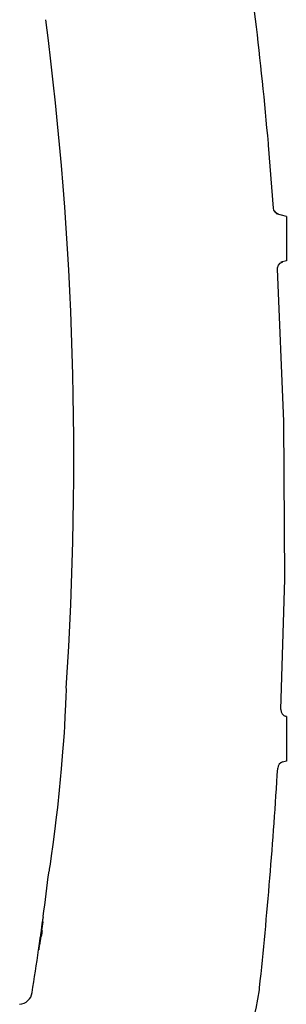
# Model space of a CAD drawing. Header units: millimetres. Extents: x 4086 to 10416, y 123 to 1549.
# Tile 58 of 99: x 7411 to 7435, y 774 to 863. Entities that reach past the tile are written whole.
import ezdxf

# ---------------------------------------------------------------- set-up
doc = ezdxf.new("R2010")
doc.units = ezdxf.units.MM
doc.layers.add('外形图', color=7, linetype='Continuous')

msp = doc.modelspace()

# ---------------------------------------------------------------- linework, layer by layer
at = {"layer": '外形图', "linetype": 'Continuous'}
for p, q in [((7433.485, 851.75), (7433.472, 851.9)), ((7433.938, 846.071), (7433.485, 851.75)), ((7434.145, 845.65), (7434.041, 845.799)), ((7434.376, 845.519), (7434.132, 845.662)), ((7434.399, 845.513), (7434.145, 845.65)), ((7435.092, 845.327), (7434.218, 845.561)), ((7435.092, 845.327), (7435.092, 841.327)), ((7434.541, 841.128), (7434.764, 841.239)), ((7435.092, 841.327), (7434.6, 841.195)), ((7434.599, 800.968), (7434.952, 812.692)), ((7435.092, 800.327), (7434.902, 800.378)), ((7435.092, 800.327), (7435.092, 796.327)), ((7435.092, 796.327), (7434.616, 796.2)), ((7413.104, 781.727), (7413.136, 781.96)), ((7413.136, 781.96), (7413.156, 782.105)), ((7413.156, 781.857), (7413.168, 781.857)), ((7412.919, 780.382), (7412.942, 780.544)), ((7412.938, 780.48), (7412.919, 780.352)), ((7412.959, 780.539), (7412.984, 780.718)), ((7412.984, 780.718), (7413.009, 780.897)), ((7413.01, 780.539), (7412.986, 780.539)), ((7413.009, 780.897), (7413.034, 781.077)), ((7413.02, 781.081), (7413.025, 781.112)), ((7413.061, 781.077), (7413.085, 781.077)), ((7412.83, 779.767), (7412.844, 779.864)), ((7412.844, 779.864), (7412.85, 779.901)), ((7412.852, 779.9), (7412.846, 779.859)), ((7412.846, 779.861), (7412.852, 779.861)), ((7412.85, 779.901), (7412.884, 780.144)), ((7412.876, 779.759), (7412.863, 779.759)), ((7412.886, 780.13), (7412.869, 780.02)), ((7412.884, 780.144), (7412.919, 780.382)), ((7412.779, 779.327), (7412.767, 779.327)), ((7432.684, 775.935), (7432.687, 775.957))]:
    msp.add_line(p, q, dxfattribs=at)
for points in [[(7434.132, 845.662), (7433.975, 845.899), (7433.938, 846.071)], [(7434.302, 840.598), (7434.304, 840.702), (7434.379, 840.939), (7434.541, 841.128)], [(7434.952, 812.692), (7434.878, 826.866), (7434.302, 840.598)], [(7415.249, 802.855), (7415.243, 802.682), (7415.225, 802.178), (7415.195, 801.38), (7415.147, 800.335), (7415.101, 799.471)], [(7415.101, 799.471), (7415.063, 798.868), (7414.988, 797.818), (7414.933, 797.142)], [(7414.933, 797.142), (7414.798, 795.621), (7414.617, 793.706), (7414.462, 792.154)], [(7414.462, 792.154), (7414.366, 791.261), (7414.211, 789.976), (7414.055, 788.802), (7413.913, 787.809)], [(7413.913, 787.809), (7413.802, 787.059), (7413.733, 786.594), (7413.709, 786.437)], [(7427.9, 761.477), (7429.457, 765.125), (7430.774, 768.618), (7431.736, 771.6), (7432.365, 774.045), (7432.662, 775.736)]]:
    msp.add_lwpolyline(points, dxfattribs=at)
for centre, radius, start, end in [((7105.943, 823.588), 328.75, 4.94049, 8.8546), ((7105.943, 823.588), 310, 356.16931, 7.30886), ((7435.223, 800.939), 0.625, 177.32534, 255), ((6981.908, 823.059), 453.233, 354.03188, 356.53624), ((7434.937, 795.639), 0.625, 105, 176.53644), ((7105.943, 823.588), 310, 352.35368, 353.11334), ((7106.239, 823.62), 309.746, 352.10556, 352.25113), ((7361.646, 788.52), 51.91, 352.05718, 352.18728), ((7106.348, 823.632), 309.652, 352.10081, 352.24644), ((7368.759, 787.557), 44.732, 352.17131, 352.44706), ((7391.423, 784.55), 21.869, 352.45074, 352.66562), ((7376.328, 786.669), 37.118, 352.66062, 352.92947), ((7106.224, 823.622), 309.761, 351.85938, 352.00504), ((7106.327, 823.635), 309.672, 351.85457, 352.00027), ((7357.458, 789.105), 56.138, 351.93447, 352.05654), ((7466.911, 772.05), 54.626, 171.60991, 171.73795), ((7105.943, 823.588), 310, 351.07395, 351.79146), ((7410.954, 775.682), 1.25, 275, 351.07395), ((7422.099, 777.044), 10.643, 353.00659, 354.01746)]:
    msp.add_arc(centre, radius, start, end, dxfattribs=at)
for points, knots in [([(7413.19, 782.339), (7413.208, 782.339), (7413.149, 782.21), (7413.171, 782.162), (7413.164, 782.1)], [0, 0, 0, 0, 4121.785732, 18908.044399, 18908.044399, 18908.044399, 18908.044399]), ([(7413.114, 781.758), (7413.115, 781.772), (7413.119, 781.807), (7413.125, 781.841), (7413.126, 781.861)], [0, 0, 0, 0, 7739.251256, 18908.991308, 18908.991308, 18908.991308, 18908.991308]), ([(7413.126, 781.861), (7413.126, 781.862), (7413.126, 781.862), (7413.126, 781.863), (7413.126, 781.863)], [0, 0, 0, 0, 14269.794593, 18909.231264, 18909.231264, 18909.231264, 18909.231264])]:
    msp.add_open_spline(points, degree=3, knots=knots, dxfattribs=at)
for points in [[(7413.085, 781.077), (7413.06, 780.897), (7413.035, 780.718), (7413.01, 780.539)], [(7413.025, 781.112), (7413.03, 781.151), (7413.036, 781.19), (7413.041, 781.228)], [(7412.767, 779.327), (7412.788, 779.474), (7412.809, 779.62), (7412.83, 779.767)], [(7412.83, 779.683), (7412.813, 779.565), (7412.796, 779.446), (7412.779, 779.327)], [(7412.919, 780.352), (7412.908, 780.278), (7412.897, 780.204), (7412.886, 780.13)]]:
    msp.add_open_spline(points, degree=3, dxfattribs=at)

doc.saveas('drawing.dxf')
